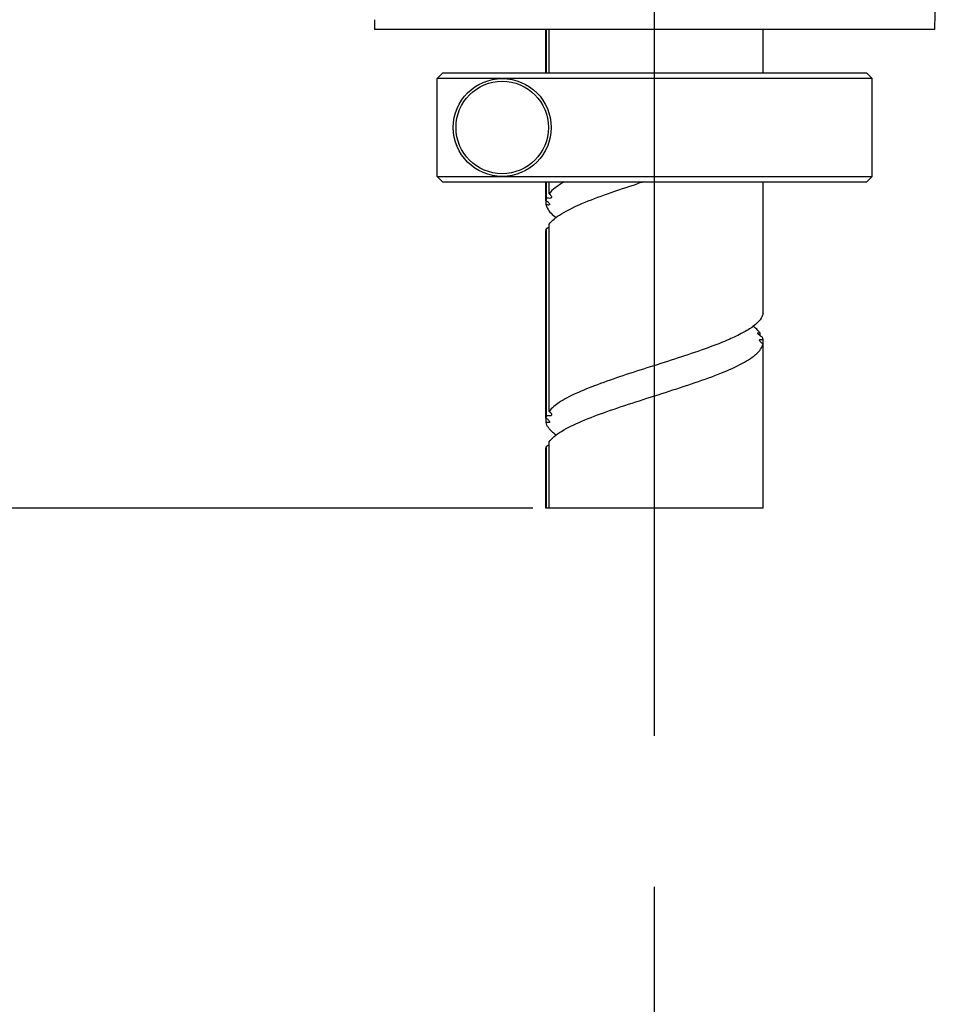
# Model space of a CAD drawing. Header units: millimetres. Extents: x 0 to 3360, y 0 to 2376.
# Tile 84 of 144: x 1445 to 1529, y 890 to 981. Entities that reach past the tile are written whole.
import ezdxf

# ---------------------------------------------------------------- set-up
doc = ezdxf.new("R2010")
doc.units = ezdxf.units.MM
doc.header["$LTSCALE"] = 184.8
doc.linetypes.add('CENTER', pattern=[0.6, 0.375, -0.075, 0.075, -0.075])
doc.layers.get('0').update_dxf_attribs({"linetype": 'CONTINUOUS'})
for name, color, linetype in [('ASSY', 7, 'CONTINUOUS'), ('AXIS', 7, 'CONTINUOUS'), ('CHAMFER', 7, 'CONTINUOUS'), ('DRIV_DIM', 7, 'CONTINUOUS'), ('ROUND', 7, 'CONTINUOUS')]:
    doc.layers.add(name, color=color, linetype=linetype)
doc.styles.get("Standard").update_dxf_attribs({"font": 'txt', "width": 0.8})
doc.dimstyles.new('DIMSTYLE_18', dxfattribs={"dimtxt": 19, "dimasz": 9, "dimexe": 2, "dimexo": 1.5, "dimgap": 4.75, "dimtad": 1, "dimdec": 3, "dimdsep": 46, "dimtxsty": 'STANDARD', "dimblk": 'OPEN', "dimblk1": 'OPEN', "dimblk2": 'OPEN', "dimcen": 0.09, "dimadec": 3, "dimazin": 2, "dimtp": 0.8, "dimtm": 0.8, "dimtfac": 1, "dimtdec": 3, "dimtofl": 0, "dimtmove": 0, "dimatfit": 3, "dimldrblk": 'OPEN', "dimfxl": 1, "dimtolj": 1, "dimarcsym": 0})
doc.dimstyles.new('DIMSTYLE_2', dxfattribs={"dimtxt": 19, "dimasz": 9, "dimexe": 2, "dimexo": 1.5, "dimgap": 4.75, "dimtad": 1, "dimdec": 3, "dimdsep": 46, "dimtxsty": 'STANDARD', "dimblk": 'OPEN', "dimblk1": 'OPEN', "dimblk2": 'OPEN', "dimcen": 0.09, "dimadec": 3, "dimazin": 2, "dimtp": 0.5, "dimtm": 0.5, "dimtfac": 1, "dimtdec": 3, "dimtofl": 0, "dimtmove": 0, "dimatfit": 3, "dimldrblk": 'OPEN', "dimfxl": 1, "dimtolj": 1, "dimarcsym": 0})

# ---------------------------------------------------------------- blocks, each defined once
blk = doc.blocks.new('_OPEN')
at = {"color": 0, "linetype": 'BYBLOCK'}
for p, q in [((0, 0), (-1, 0.333)), ((-1, -0.333), (0, 0)), ((-1, 0), (0, 0))]:
    blk.add_line(p, q, dxfattribs=at)
blk = doc.blocks.new('*D62')
at = {"layer": 'DRIV_DIM', "color": 2, "linetype": 'CONTINUOUS'}
for p, q in [((1434.026, 1096.023), (1327.186, 1096.023)), ((1329.186, 1096.023), (1329.186, 911.023)), ((1329.186, 726.023), (1329.186, 911.023)), ((1491.493, 726.023), (1327.186, 726.023))]:
    blk.add_line(p, q, dxfattribs=at)
at = {"layer": 'DRIV_DIM', "color": 2, "linetype": 'CONTINUOUS', "xscale": 9, "yscale": 9, "zscale": 9}
for p, rotation in [((1329.186, 1096.023), 90), ((1329.186, 726.023), 270)]:
    blk.add_blockref('_OPEN', p, dxfattribs=dict(at, rotation=rotation))
blk = doc.blocks.new('*D63')
at = {"layer": 'DRIV_DIM', "color": 2, "linetype": 'CONTINUOUS'}
for p, q in [((1475.493, 1351.023), (1248.212, 1351.023)), ((1250.212, 1351.023), (1250.212, 1038.523)), ((1250.212, 726.023), (1250.212, 1038.523)), ((1491.493, 726.023), (1248.212, 726.023))]:
    blk.add_line(p, q, dxfattribs=at)
at = {"layer": 'DRIV_DIM', "color": 2, "linetype": 'CONTINUOUS', "xscale": 9, "yscale": 9, "zscale": 9}
for p, rotation in [((1250.212, 1351.023), 90), ((1250.212, 726.023), 270)]:
    blk.add_blockref('_OPEN', p, dxfattribs=dict(at, rotation=rotation))
blk = doc.blocks.new('*D77')
at = {"layer": 'DRIV_DIM', "color": 2, "linetype": 'CONTINUOUS'}
for p, q in [((1491.794, 936.023), (1397.845, 936.023)), ((1399.845, 936.023), (1399.845, 831.023)), ((1399.845, 726.023), (1399.845, 831.023)), ((1491.493, 726.023), (1397.845, 726.023))]:
    blk.add_line(p, q, dxfattribs=at)
at = {"layer": 'DRIV_DIM', "color": 2, "linetype": 'CONTINUOUS', "xscale": 9, "yscale": 9, "zscale": 9}
for p, rotation in [((1399.845, 936.023), 90), ((1399.845, 726.023), 270)]:
    blk.add_blockref('_OPEN', p, dxfattribs=dict(at, rotation=rotation))

msp = doc.modelspace()

# ---------------------------------------------------------------- linework, layer by layer
at = {"color": 7, "linetype": 'CONTINUOUS'}
msp.add_line((1522.99336, 966.52305), (1522.99336, 975.52271), dxfattribs=at)
for points in [[(1494.02691, 962.84049), (1494.03007, 962.83091), (1494.03344, 962.80371)], [(1511.95839, 952.65177), (1511.96053, 952.64867), (1511.95527, 952.67672)], [(1494.02659, 942.84122), (1494.02918, 942.83352), (1494.03333, 942.80362)]]:
    msp.add_lwpolyline(points, dxfattribs=at)
at = {"layer": 'ASSY', "color": 7, "linetype": 'CONTINUOUS'}
msp.add_circle((1488.99336, 971.02288), 4.25, dxfattribs=at)
at = {"layer": 'AXIS', "color": 7, "linetype": 'CENTER'}
msp.add_line((1502.99336, 693.32559), (1502.99336, 1392.85841), dxfattribs=at)
at = {"layer": 'AXIS', "color": 7, "linetype": 'CONTINUOUS'}
for p, q in [((1493.0075, 976.02288), (1493.0075, 980.02288)), ((1493.06689, 976.02288), (1493.06689, 980.02288)), ((1493.2939, 976.02288), (1493.2939, 980.02288)), ((1512.96798, 976.02288), (1512.96798, 980.02288)), ((1512.97922, 976.02288), (1512.97922, 980.02288)), ((1488.95433, 975.52271), (1483.00743, 975.52288)), ((1522.99336, 975.52271), (1489.03239, 975.52271)), ((1483.00743, 966.52288), (1488.95433, 966.52305)), ((1489.03239, 966.52305), (1522.99336, 966.52305)), ((1493.0075, 964.3081), (1493.0075, 966.02288)), ((1493.06689, 964.52507), (1493.06689, 966.02288)), ((1493.2939, 964.92118), (1493.2939, 966.02288)), ((1512.96798, 953.91199), (1512.96798, 966.02288)), ((1512.97922, 954.3081), (1512.97922, 966.02288)), ((1493.01874, 963.91199), (1493.01874, 964.3081)), ((1493.2939, 944.92118), (1493.2939, 962.13377)), ((1493.0075, 944.3081), (1493.0075, 961.52069)), ((1493.06689, 944.52507), (1493.06689, 961.73766)), ((1512.69281, 951.87509), (1512.69281, 952.13377)), ((1512.97922, 936.02288), (1512.97922, 951.52069)), ((1512.96798, 936.02288), (1512.96798, 951.12457)), ((1493.01874, 943.91199), (1493.01874, 944.3081)), ((1493.0075, 936.02288), (1493.0075, 941.52069)), ((1493.06689, 936.02288), (1493.06689, 941.73766)), ((1493.2939, 936.02288), (1493.2939, 942.13377)), ((1512.96798, 936.02288), (1493.0075, 936.02288))]:
    msp.add_line(p, q, dxfattribs=at)
msp.add_circle((1488.99336, 971.02288), 4.5, dxfattribs=at)
for centre, radius, start, end in [((1584.25121, 708.80984), 270.05532, 107.7406048, 107.866019), ((1508.64617, 957.28785), 5.67655, 305.5770334, 305.8372557), ((1508.75823, 957.13299), 5.48539, 305.8354078, 306.4283687), ((1510.90354, 950.76361), 2.25363, 37.4435949, 40.9831169)]:
    msp.add_arc(centre, radius, start, end, dxfattribs=at)
for points, knots in [([(1494.69468, 966.02296), (1494.4046, 965.85747), (1493.89964, 965.53786), (1493.4535, 965.12996), (1493.2939, 964.92118)], [0, 0, 0, 0, 0.55963798, 1, 1, 1, 1]), ([(1496.31056, 964.0217), (1497.08852, 964.35458), (1498.7786, 964.98514), (1500.49038, 965.54875), (1501.40034, 965.84215)], [0, 0, 0, 0, 0.46950661, 1, 1, 1, 1]), ([(1493.2939, 964.92118), (1493.32833, 964.9015), (1493.42975, 964.82883), (1493.5181, 964.71027), (1493.5181, 964.62297)], [0, 0, 0, 0, 0.3123425, 1, 1, 1, 1]), ([(1493.0075, 964.3081), (1493.09934, 964.2632), (1493.21722, 964.1769), (1493.31697, 964.04383), (1493.34377, 963.98112), (1493.34378, 963.95445)], [0, 0, 0, 0, 0.61151411, 0.84045385, 1, 1, 1, 1]), ([(1493.34378, 963.95445), (1493.34378, 963.93835), (1493.32335, 963.89814), (1493.24423, 963.89171), (1493.14493, 963.89772), (1493.06425, 963.90728), (1493.01874, 963.91199)], [0, 0, 0, 0, 0.13591365, 0.32192371, 0.61364286, 1, 1, 1, 1]), ([(1493.01874, 963.91199), (1493.04142, 963.81058), (1493.22474, 963.33492), (1493.62199, 962.98078), (1493.9417, 962.74134)], [0, 0, 0, 0, 0.20645548, 1, 1, 1, 1]), ([(1493.5181, 964.62297), (1493.5181, 964.59634), (1493.49487, 964.53272), (1493.38165, 964.50257), (1493.24061, 964.50834), (1493.12927, 964.51927), (1493.06689, 964.52507)], [0, 0, 0, 0, 0.15653058, 0.34679532, 0.63174181, 1, 1, 1, 1]), ([(1493.2939, 962.13377), (1493.42816, 962.3094), (1493.78759, 962.65547), (1494.77701, 963.33061), (1495.66527, 963.74559), (1496.31056, 964.0217)], [0, 0, 0, 0, 0.18488221, 0.41301292, 1, 1, 1, 1]), ([(1493.06689, 961.73766), (1493.08858, 961.7473), (1493.1691, 961.78635), (1493.24489, 961.83492), (1493.29718, 961.87474)], [0, 0, 0, 0, 0.26528277, 1, 1, 1, 1]), ([(1512.96798, 953.91199), (1512.94485, 953.80859), (1512.75553, 953.32187), (1512.34502, 952.96262), (1512.01555, 952.71944)], [0, 0, 0, 0, 0.20555898, 1, 1, 1, 1]), ([(1511.94877, 952.67092), (1511.63378, 952.44559), (1510.88935, 952.01285), (1510.10973, 951.65404), (1509.67713, 951.46892)], [0, 0, 0, 0, 0.45147324, 1, 1, 1, 1]), ([(1512.60481, 952.24162), (1512.56761, 952.2845), (1512.39859, 952.46616), (1512.20769, 952.62645), (1512.05492, 952.74143)], [0, 0, 0, 0, 0.22893671, 1, 1, 1, 1]), ([(1512.91982, 951.73766), (1512.85589, 951.76607), (1512.74256, 951.83046), (1512.60259, 951.94176), (1512.5165, 952.03671), (1512.46862, 952.09995), (1512.46863, 952.12605)], [0, 0, 0, 0, 0.34584537, 0.64287914, 0.87099936, 1, 1, 1, 1]), ([(1512.46863, 952.12605), (1512.46864, 952.14728), (1512.5374, 952.15627), (1512.60255, 952.14381), (1512.66107, 952.13756), (1512.69281, 952.13377)], [0, 0, 0, 0, 0.27591648, 0.58444964, 1, 1, 1, 1]), ([(1509.67713, 951.46892), (1508.9832, 951.17195), (1507.48201, 950.60401), (1505.11325, 949.81143), (1502.60733, 949.01722), (1500.12619, 948.22313), (1497.83084, 947.43217), (1495.86253, 946.64465), (1494.34637, 945.86838), (1493.54586, 945.25079), (1493.2939, 944.92118)], [0, 0, 0, 0, 0.12761851, 0.27116623, 0.42231734, 0.57208043, 0.71158301, 0.83286941, 0.92985471, 1, 1, 1, 1]), ([(1512.64294, 951.47375), (1512.64294, 951.49076), (1512.66357, 951.53306), (1512.74587, 951.54126), (1512.84875, 951.53518), (1512.93218, 951.52549), (1512.97922, 951.52069)], [0, 0, 0, 0, 0.13829134, 0.32455591, 0.61547839, 1, 1, 1, 1]), ([(1512.96798, 951.12457), (1512.87882, 951.16869), (1512.75193, 951.26592), (1512.64295, 951.41045), (1512.64294, 951.47375)], [0, 0, 0, 0, 0.61111381, 1, 1, 1, 1]), ([(1496.31053, 944.02169), (1497.06792, 944.34577), (1498.71181, 944.96101), (1502.19861, 946.11439), (1505.74137, 947.19989), (1509.01933, 948.38238), (1510.71822, 949.12521), (1511.78905, 949.75517), (1512.48726, 950.28071), (1512.89076, 950.77932), (1512.96798, 951.12457)], [0, 0, 0, 0, 0.13463577, 0.28661431, 0.60023384, 0.74005683, 0.85591717, 0.90290357, 0.94218101, 1, 1, 1, 1]), ([(1493.2939, 944.92118), (1493.32833, 944.9015), (1493.42975, 944.82883), (1493.5181, 944.71027), (1493.5181, 944.62297)], [0, 0, 0, 0, 0.3123425, 1, 1, 1, 1]), ([(1493.0075, 944.3081), (1493.09934, 944.2632), (1493.21722, 944.1769), (1493.31697, 944.04383), (1493.34377, 943.98112), (1493.34378, 943.95445)], [0, 0, 0, 0, 0.61151411, 0.84045385, 1, 1, 1, 1]), ([(1493.5181, 944.62297), (1493.5181, 944.59634), (1493.49487, 944.53272), (1493.38165, 944.50257), (1493.24061, 944.50834), (1493.12927, 944.51927), (1493.06689, 944.52507)], [0, 0, 0, 0, 0.15653058, 0.34679532, 0.63174181, 1, 1, 1, 1]), ([(1493.2939, 942.13377), (1493.42816, 942.3094), (1493.78759, 942.65546), (1494.777, 943.33061), (1495.66525, 943.74558), (1496.31053, 944.02169)], [0, 0, 0, 0, 0.18488248, 0.41301325, 1, 1, 1, 1]), ([(1493.34378, 943.95445), (1493.34378, 943.93835), (1493.32335, 943.89814), (1493.24423, 943.89171), (1493.14493, 943.89772), (1493.06425, 943.90728), (1493.01874, 943.91199)], [0, 0, 0, 0, 0.13591365, 0.32192371, 0.61364286, 1, 1, 1, 1]), ([(1493.9374, 942.74457), (1493.81584, 942.8358), (1493.43279, 943.14902), (1493.09469, 943.57243), (1493.01874, 943.91199)], [0, 0, 0, 0, 0.30400729, 1, 1, 1, 1]), ([(1493.06689, 941.73766), (1493.08858, 941.7473), (1493.1691, 941.78635), (1493.24489, 941.83492), (1493.29718, 941.87474)], [0, 0, 0, 0, 0.26528277, 1, 1, 1, 1])]:
    msp.add_open_spline(points, degree=3, knots=knots, dxfattribs=at)
for points in [[(1493.06689, 964.52507), (1493.04024, 964.45498), (1493.01985, 964.38206), (1493.0075, 964.3081)], [(1493.0075, 961.52069), (1493.01985, 961.59465), (1493.04024, 961.66757), (1493.06689, 961.73766)], [(1512.97922, 951.52069), (1512.96687, 951.59465), (1512.94648, 951.66757), (1512.91982, 951.73766)], [(1493.06689, 944.52507), (1493.04024, 944.45498), (1493.01985, 944.38206), (1493.0075, 944.3081)], [(1493.0075, 941.52069), (1493.01985, 941.59465), (1493.04024, 941.66757), (1493.06689, 941.73766)]]:
    msp.add_open_spline(points, degree=3, dxfattribs=at)
at = {"layer": 'CHAMFER', "color": 7, "linetype": 'CONTINUOUS'}
for p, q in [((1483.00743, 975.52288), (1483.50779, 976.02288)), ((1522.49273, 976.02288), (1483.50779, 976.02288)), ((1522.49319, 976.02288), (1522.99336, 975.52271)), ((1483.00743, 966.52288), (1483.00743, 975.52288)), ((1483.50779, 966.02288), (1483.00743, 966.52288)), ((1483.50779, 966.02288), (1522.49273, 966.02288)), ((1522.49319, 966.02288), (1522.99336, 966.52305))]:
    msp.add_line(p, q, dxfattribs=at)
at = {"layer": 'ROUND', "color": 7, "linetype": 'CONTINUOUS'}
for p, q in [((1528.98547, 994.57087), (1528.73153, 980.02288)), ((1528.73153, 980.02288), (1477.26906, 980.02288))]:
    msp.add_line(p, q, dxfattribs=at)
msp.add_ellipse((1502.99336, 1180.09992), major_axis=(0, 557.75177), ratio=0.04941554, start_param=-4.34723023, end_param=-4.3456741, dxfattribs=at)
msp.add_open_spline([(1477.26431, 980.11764), (1477.26474, 980.0952), (1477.26263, 980.06178), (1477.26935, 980.03744), (1477.26664, 980.02288), (1477.26906, 980.02288)], degree=3, knots=[0, 0, 0, 0, 0.70926601, 0.92362629, 1, 1, 1, 1], dxfattribs=at)

# ---------------------------------------------------------------- dimensions: what is measured, and where the dimension line sits
at = {"layer": 'DRIV_DIM', "color": 2, "linetype": 'CONTINUOUS'}
for base, p1, dimstyle, picture, middle in [((1250.21229, 726.02288), (1476.99336, 1351.02288), 'DIMSTYLE_18', '*D63', (1250.21229, 1015.72288)), ((1329.18554, 726.02288), (1435.5258, 1096.02288), 'DIMSTYLE_2', '*D62', (1329.18554, 888.22288))]:
    dim = msp.add_linear_dim(base=base, p1=p1, p2=(1492.99336, 726.02288), angle=270, dimstyle=dimstyle, dxfattribs=at)
    dim.commit()
    dim.dimension.update_dxf_attribs({"geometry": picture, "text_midpoint": middle, "dimtype": 160})
dim = msp.add_linear_dim(base=(1399.84487, 726.02288), p1=(1493.2939, 936.02288), p2=(1492.99336, 726.02288), angle=270, text='<>\\PZ Stroke', dimstyle='DIMSTYLE_2', dxfattribs=at)
dim.commit()
dim.dimension.update_dxf_attribs({"geometry": '*D77', "text_midpoint": (1399.84487, 808.22288), "dimtype": 160})

doc.saveas('drawing.dxf')
